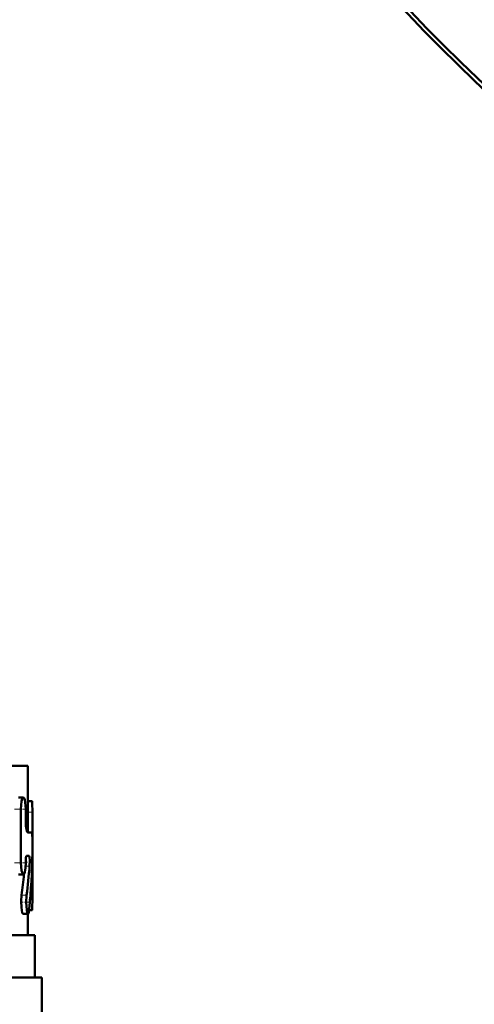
# Model space of a CAD drawing. Extents: x -1438 to 1837, y -1673 to 612.
# Tile 27 of 95: x 8 to 40, y -893 to -823. Entities that reach past the tile are written whole.
import ezdxf

# ---------------------------------------------------------------- set-up
doc = ezdxf.new("R2010")
doc.units = 0
doc.linetypes.add('DASHDOT', pattern=[18.5, 12, -3, 0.5, -3])

msp = doc.modelspace()

# ---------------------------------------------------------------- linework, layer by layer
at = {"color": 7, "lineweight": 50}
for p, q in [((-6.476, -875.943), (8.291, -875.943)), ((8.291, -875.943), (8.291, -880.674)), ((7.635, -878.205), (7.993, -878.205)), ((7.812, -879.028), (7.812, -882.826)), ((8.15, -879.76), (8.15, -879.028)), ((8.291, -878.458), (8.576, -878.458)), ((8.576, -878.458), (8.595, -878.458)), ((8.627, -881.001), (8.627, -879.232)), ((8.299, -880.676), (8.599, -880.676)), ((8.228, -882.323), (8.387, -882.323)), ((8.627, -885.416), (8.627, -882.184)), ((8.15, -882.778), (8.15, -882.826)), ((7.635, -883.65), (7.992, -883.65)), ((7.962, -886.441), (8.316, -886.441)), ((8.291, -886.441), (8.291, -887.943)), ((8.395, -886.188), (8.595, -886.188)), ((-55.209, -887.943), (8.791, -887.943)), ((8.791, -887.943), (8.791, -890.943)), ((-23.209, -890.943), (9.291, -890.943)), ((9.291, -890.943), (9.291, -894.056))]:
    msp.add_line(p, q, dxfattribs=at)
at = {"color": 7, "linetype": 'DASHDOT', "lineweight": 18, "ltscale": 0.021974}
msp.add_line((7.361, -879.028), (8.24, -879.028), dxfattribs=at)
at = {"color": 7, "lineweight": 18}
for p, q in [((7.453, -879.028), (7.812, -879.028)), ((8.291, -878.458), (8.595, -878.458)), ((8.291, -879.232), (8.627, -879.232)), ((7.452, -882.826), (7.812, -882.826)), ((8.144, -883.055), (8.431, -883.055)), ((7.859, -885.123), (8.214, -885.123)), ((8.463, -885.416), (8.627, -885.416))]:
    msp.add_line(p, q, dxfattribs=at)
at = {"color": 7, "linetype": 'DASHDOT', "lineweight": 18, "ltscale": 0.005054}
msp.add_line((8.316, -879.76), (8.114, -879.76), dxfattribs=at)
at = {"color": 7, "linetype": 'DASHDOT', "lineweight": 18, "ltscale": 0.010201}
msp.add_line((8.257, -879.231), (8.665, -879.231), dxfattribs=at)
at = {"color": 7, "linetype": 'DASHDOT', "lineweight": 18, "ltscale": 0.001049}
msp.add_line((8.595, -881.591), (8.637, -881.591), dxfattribs=at)
at = {"color": 7, "linetype": 'DASHDOT', "lineweight": 18, "ltscale": 0.022171}
msp.add_line((7.352, -882.826), (8.239, -882.826), dxfattribs=at)
at = {"color": 7, "linetype": 'DASHDOT', "lineweight": 18, "ltscale": 0.009314}
msp.add_line((8.48, -882.781), (8.107, -882.781), dxfattribs=at)
at = {"color": 7, "linetype": 'DASHDOT', "lineweight": 18, "ltscale": 0.017354}
msp.add_line((7.767, -885.618), (8.461, -885.618), dxfattribs=at)
at = {"color": 7, "linetype": 'DASHDOT', "lineweight": 18, "ltscale": 0.007133}
msp.add_line((8.372, -885.415), (8.657, -885.415), dxfattribs=at)
at = {"color": 7, "lineweight": 50}
for points in [[(7.993, -878.205), (7.983, -878.206), (7.965, -878.216), (7.946, -878.236), (7.911, -878.301), (7.864, -878.464), (7.812, -879.028)], [(8.15, -879.028), (8.122, -878.548), (8.086, -878.356), (8.035, -878.232), (8.015, -878.212), (7.993, -878.205)], [(8.595, -878.458), (8.598, -878.46), (8.6, -878.462), (8.603, -878.472), (8.615, -878.575), (8.627, -879.232)], [(8.299, -880.676), (8.291, -880.674), (8.274, -880.661), (8.258, -880.635), (8.227, -880.55), (8.17, -880.201), (8.15, -879.76)], [(8.628, -882.14), (8.63, -881.177), (8.619, -880.793), (8.608, -880.694), (8.604, -880.681), (8.602, -880.678), (8.6, -880.676), (8.599, -880.676)], [(8.15, -882.778), (8.17, -882.477), (8.194, -882.37), (8.209, -882.338), (8.216, -882.328), (8.224, -882.323), (8.228, -882.323)], [(8.387, -882.323), (8.391, -882.324), (8.394, -882.326), (8.4, -882.334), (8.407, -882.353), (8.421, -882.415), (8.44, -882.667), (8.431, -883.055)], [(7.812, -882.826), (7.86, -883.373), (7.916, -883.566), (7.949, -883.623), (7.966, -883.64), (7.992, -883.65)], [(7.992, -883.65), (8.004, -883.648), (8.028, -883.631), (8.05, -883.597), (8.088, -883.489), (8.135, -883.188), (8.15, -882.826)], [(7.859, -885.123), (7.831, -885.551), (7.847, -885.995), (7.911, -886.369), (7.936, -886.422), (7.949, -886.437), (7.962, -886.441)], [(8.214, -885.123), (8.186, -885.641), (8.219, -886.151), (8.265, -886.369), (8.292, -886.426), (8.308, -886.439), (8.316, -886.441)], [(8.627, -885.416), (8.619, -885.981), (8.606, -886.154), (8.602, -886.178), (8.599, -886.185), (8.597, -886.187), (8.596, -886.188), (8.595, -886.188)], [(8.316, -886.441), (8.323, -886.44), (8.337, -886.427), (8.351, -886.402), (8.375, -886.317), (8.404, -886.112)]]:
    msp.add_lwpolyline(points, dxfattribs=at)
msp.add_circle((136.791, -725.893), 140, dxfattribs=at)
for centre, radius, start, end in [((136.791, -725.893), 140.27, 90, 270), ((-47.76, -880.944), 56.401, 354.74291, 358.78504), ((-47.264, -878.241), 55.903, 352.92798, 355.05959), ((-46.914, -878.25), 55.203, 352.8472, 354.4033)]:
    msp.add_arc(centre, radius, start, end, dxfattribs=at)

doc.saveas('drawing.dxf')
